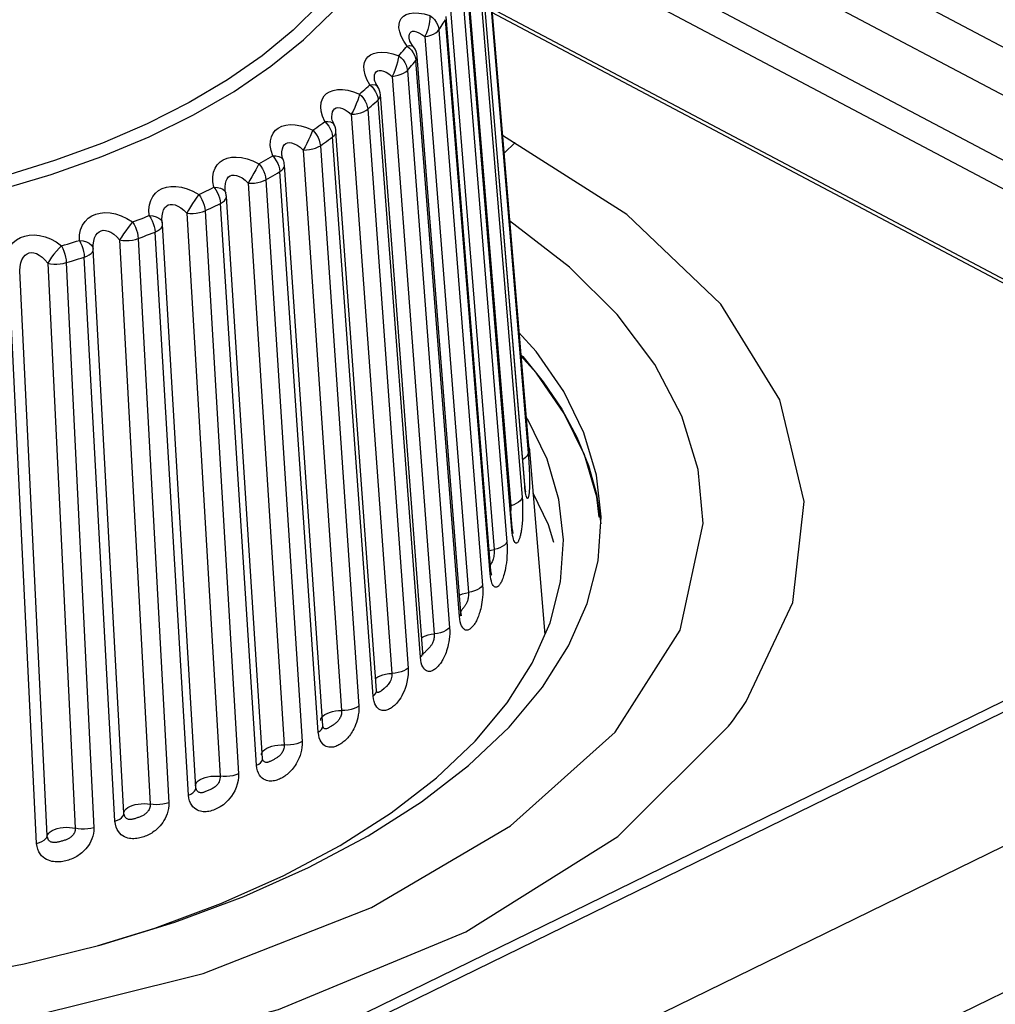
# Model space of a CAD drawing. Header units: millimetres. Extents: x -844 to -217, y -125 to 557.
# Tile 173 of 178: x -305 to -296, y 498 to 507. Entities that reach past the tile are written whole.
import ezdxf

# ---------------------------------------------------------------- set-up
doc = ezdxf.new("R2010")
doc.units = ezdxf.units.MM
doc.header["$LTSCALE"] = 23.1
doc.layers.add('R912005577_AM_0', color=7, linetype='CONTINUOUS')

msp = doc.modelspace()

# ---------------------------------------------------------------- linework, layer by layer
at = {"layer": 'R912005577_AM_0', "color": 7}
for p, q in [((-301.4273, 510.1333), (-286.2019, 502.0732)), ((-300.9543, 509.4107), (-286.9601, 502.0024)), ((-300.8144, 508.697), (-288.8536, 502.3651)), ((-300.3512, 503.2158), (-300.8034, 508.6259)), ((-300.3526, 503.2313), (-300.8032, 508.623)), ((-300.8036, 508.5195), (-300.353, 503.1102)), ((-300.7899, 508.4038), (-289.3409, 502.3429)), ((-300.3871, 502.7903), (-300.8377, 508.1994)), ((-300.3862, 502.7982), (-300.8371, 508.2118)), ((-300.8594, 508.0961), (-300.4125, 502.6694)), ((-300.9704, 508.0165), (-300.5236, 502.5899)), ((-300.5122, 502.3519), (-300.9591, 507.7785)), ((-300.5089, 502.3735), (-300.9557, 507.8002)), ((-301.0019, 507.6766), (-300.5623, 502.2326)), ((-301.1275, 507.6031), (-300.6879, 502.1592)), ((-292.1861, 502.9621), (-300.7123, 507.4758)), ((-300.7265, 501.9211), (-301.1662, 507.3649)), ((-300.7183, 501.9494), (-301.1581, 507.3957)), ((-292.3301, 503.0002), (-300.709, 507.4358)), ((-301.5234, 507.2048), (-301.5198, 507.223)), ((-301.5233, 507.1835), (-301.5234, 507.2048)), ((-301.5199, 507.1698), (-301.5224, 507.1782)), ((-301.3684, 507.1988), (-300.9395, 501.7381)), ((-301.2296, 507.2655), (-300.8007, 501.8047)), ((-301.4694, 507.0154), (-301.4608, 506.9895)), ((-301.4608, 506.9895), (-301.4566, 506.9632)), ((-301.013, 501.5418), (-301.4419, 507.0026)), ((-301.0275, 501.5026), (-301.4566, 506.9632)), ((-301.8631, 506.7824), (-301.8636, 506.7998)), ((-301.6904, 506.8081), (-301.2756, 501.3313)), ((-301.5399, 506.8673), (-301.1251, 501.3904)), ((-301.9082, 506.7249), (-301.8807, 506.7283)), ((-301.8401, 506.7174), (-301.8321, 506.7088)), ((-301.8312, 506.6042), (-301.8271, 506.5777)), ((-301.3892, 501.1483), (-301.8041, 506.6252)), ((-301.4122, 501.1009), (-301.8271, 506.5777)), ((-302.2805, 506.3982), (-302.2805, 506.3983)), ((-302.09, 506.4353), (-301.6924, 500.9431)), ((-301.9295, 506.4864), (-301.5319, 500.994)), ((-301.8761, 500.7204), (-302.2738, 506.2126)), ((-301.8431, 500.7755), (-302.2406, 506.2678)), ((-302.394, 506.1269), (-302.0168, 500.6201)), ((-300.5884, 506.054), (-300.4825, 506.1599)), ((-302.5629, 506.0844), (-302.1856, 500.5778)), ((-302.7643, 505.9979), (-302.7589, 505.988)), ((-302.7589, 505.988), (-302.7589, 505.9879)), ((-302.3695, 500.4274), (-302.7468, 505.9342)), ((-302.4142, 500.3653), (-302.7917, 505.872)), ((-303.3293, 505.6978), (-303.3298, 505.7225)), ((-303.1037, 505.7594), (-302.7495, 500.2394)), ((-302.9285, 505.7929), (-302.5743, 500.2727)), ((-303.3331, 505.6838), (-303.3232, 505.6648)), ((-303.3293, 505.6977), (-303.3293, 505.6978)), ((-303.3286, 505.6909), (-303.3293, 505.6977)), ((-303.3251, 505.6719), (-303.3286, 505.6909)), ((-303.3234, 505.6655), (-303.3251, 505.6719)), ((-303.3232, 505.6648), (-303.3232, 505.6647)), ((-302.9628, 500.1079), (-303.317, 505.628)), ((-303.0207, 500.0395), (-303.3751, 505.5596)), ((-303.7067, 505.4638), (-303.3781, 499.9317)), ((-303.527, 505.4879), (-303.1984, 499.9556)), ((-303.9498, 505.3813), (-303.9471, 505.3715)), ((-303.9492, 505.389), (-303.9497, 505.4025)), ((-303.9492, 505.389), (-303.9492, 505.389)), ((-303.9472, 505.3722), (-303.9492, 505.389)), ((-303.9471, 505.3715), (-303.9471, 505.3714)), ((-303.6165, 499.8205), (-303.945, 505.3527)), ((-303.6889, 499.7466), (-304.0176, 505.2787)), ((-304.3652, 505.2008), (-304.0645, 499.658)), ((-304.1829, 505.2153), (-303.8823, 499.6723)), ((-304.3233, 499.5687), (-304.6239, 505.1116)), ((-305.072, 504.9733), (-304.8011, 499.4213)), ((-304.8892, 504.978), (-304.6184, 499.4259)), ((-304.4114, 499.4898), (-304.7123, 505.0326)), ((-305.0761, 499.3459), (-305.3468, 504.898)), ((-305.1804, 499.2718), (-305.4514, 504.8239)), ((-300.2748, 504.1067), (-300.4466, 504.2965)), ((-300.2699, 503.8913), (-300.4273, 504.0651)), ((-300.4211, 504.0702), (-300.4069, 504.0544)), ((-300.3577, 503.4375), (-300.3714, 503.4573)), ((-300.1682, 503.0481), (-300.3577, 503.4375)), ((-300.3493, 503.2162), (-300.3569, 503.2834)), ((-300.3526, 503.2313), (-300.3527, 503.2341)), ((-300.3503, 503.2048), (-300.3526, 503.2313)), ((-300.3492, 503.1935), (-300.3512, 503.2158)), ((-300.3482, 503.1814), (-300.3503, 503.2048)), ((-300.3458, 503.1841), (-300.3493, 503.2162)), ((-300.3473, 503.1737), (-300.3492, 503.1935)), ((-300.3457, 503.1569), (-300.3473, 503.1737)), ((-300.343, 503.1575), (-300.3458, 503.1841)), ((-300.3442, 503.1433), (-300.3457, 503.1569)), ((-300.343, 503.1328), (-300.3442, 503.1433)), ((-300.3428, 503.1553), (-300.3415, 503.1413)), ((-300.3415, 503.1413), (-300.3403, 503.1284)), ((-300.3403, 503.1284), (-300.1896, 501.3236)), ((-300.3871, 502.7903), (-300.3865, 502.8025)), ((-300.1534, 502.4018), (-300.3057, 502.7145)), ((-299.6554, 502.4778), (-299.6775, 502.6759)), ((-299.6666, 502.0489), (-299.6365, 502.4799)), ((-324.1922, 485.3259), (-289.3409, 502.3429)), ((-300.5093, 502.3236), (-300.5122, 502.3519)), ((-300.5072, 502.3559), (-300.5089, 502.3735)), ((-300.102, 502.2278), (-300.1534, 502.4018)), ((-323.9501, 486.8683), (-292.382, 502.2822)), ((-323.8812, 486.7936), (-292.238, 502.2442)), ((-300.7234, 501.8932), (-300.7265, 501.9211)), ((-301.0125, 501.5357), (-301.013, 501.5418)), ((-300.3129, 501.0432), (-300.1382, 501.4405)), ((-323.5015, 484.2275), (-288.6502, 501.2445)), ((-301.388, 501.1367), (-301.3892, 501.1483)), ((-301.3548, 501.1643), (-301.3625, 501.1564)), ((-301.7669, 500.7955), (-301.7952, 500.773)), ((-301.8402, 500.7592), (-301.8441, 500.7623)), ((-301.8436, 500.7652), (-301.8431, 500.7755)), ((-301.8422, 500.767), (-301.8431, 500.7755)), ((-302.3694, 500.4237), (-302.3695, 500.4274)), ((-302.2744, 500.4317), (-302.2861, 500.4241)), ((-302.9729, 500.1428), (-302.9721, 500.1542)), ((-302.9639, 500.0954), (-302.9628, 500.1079)), ((-303.6196, 499.8384), (-303.6195, 499.8439)), ((-303.6182, 499.8492), (-303.6158, 499.8585)), ((-303.6166, 499.8145), (-303.6165, 499.8205)), ((-303.1463, 498.7501), (-302.509, 499.0343))]:
    msp.add_line(p, q, dxfattribs=at)
for points in [[(-305.5586, 505.6889), (-305.0373, 505.8439), (-304.5416, 506.0199), (-304.0749, 506.2156), (-303.6403, 506.4297), (-303.2409, 506.6607), (-302.8793, 506.907), (-302.5581, 507.1669), (-302.2794, 507.4388), (-302.0451, 507.7207), (-301.8569, 508.0106), (-301.716, 508.3067), (-301.6233, 508.6068), (-301.5796, 508.9091), (-301.5851, 509.2114)], [(-301.7291, 509.2445), (-301.719, 509.037), (-301.737, 508.8148), (-301.7843, 508.5792), (-301.8685, 508.3297), (-301.9983, 508.0636), (-302.1738, 507.7916), (-302.3954, 507.5228), (-302.6604, 507.2605), (-302.9642, 507.0107), (-303.3059, 506.7736), (-303.6832, 506.5505), (-304.0937, 506.343), (-304.5348, 506.1525), (-305.0035, 505.9801), (-305.4967, 505.8271)], [(-301.5418, 507.1061), (-301.5751, 507.1555), (-301.5995, 507.2019), (-301.6151, 507.2458), (-301.6223, 507.2859), (-301.6217, 507.3213), (-301.6138, 507.3521), (-301.5996, 507.3779), (-301.5788, 507.3989), (-301.5513, 507.4154), (-301.5172, 507.4265), (-301.4759, 507.4317), (-301.4285, 507.4302), (-301.3758, 507.4212), (-301.3174, 507.4049)], [(-301.3174, 507.4049), (-301.3178, 507.3763), (-301.3209, 507.3426), (-301.3283, 507.3065), (-301.339, 507.2693), (-301.352, 507.2324), (-301.3684, 507.1988)], [(-301.3174, 507.4049), (-301.2938, 507.3866), (-301.2732, 507.3655), (-301.256, 507.3421), (-301.2428, 507.3172), (-301.2339, 507.2914), (-301.2296, 507.2655)], [(-301.2296, 507.2655), (-301.2187, 507.282), (-301.2079, 507.2985), (-301.1973, 507.3151), (-301.1868, 507.3317), (-301.1764, 507.3483), (-301.1662, 507.3649)], [(-301.5224, 507.1782), (-301.5227, 507.1798), (-301.5233, 507.1834)], [(-301.5198, 507.223), (-301.5128, 507.2368), (-301.5025, 507.2461), (-301.4887, 507.2513), (-301.4713, 507.2518), (-301.4502, 507.2469), (-301.4258, 507.2367), (-301.3984, 507.2207), (-301.3684, 507.1988)], [(-301.3684, 507.1988), (-301.3376, 507.2047), (-301.3087, 507.2131), (-301.2828, 507.2237), (-301.2605, 507.2363), (-301.2425, 507.2503), (-301.2296, 507.2655)], [(-301.6242, 507.0112), (-301.6101, 507.027), (-301.5962, 507.0427), (-301.5824, 507.0585), (-301.5687, 507.0743), (-301.5552, 507.0902), (-301.5418, 507.1061)], [(-301.5418, 507.1061), (-301.5171, 507.1108), (-301.4964, 507.1089), (-301.482, 507.1018), (-301.4787, 507.0983)], [(-301.5418, 507.1061), (-301.519, 507.0867), (-301.4989, 507.0649)], [(-301.5041, 507.136), (-301.514, 507.155), (-301.5199, 507.1698)], [(-301.4786, 507.0981), (-301.4895, 507.113), (-301.5041, 507.136)], [(-301.9082, 506.7249), (-301.9361, 506.776), (-301.9551, 506.8237), (-301.965, 506.8683), (-301.9666, 506.9087), (-301.9606, 506.944), (-301.9475, 506.9743), (-301.9286, 506.9993), (-301.9032, 507.0191), (-301.8715, 507.0342), (-301.8335, 507.0435), (-301.7888, 507.0464), (-301.7385, 507.0424), (-301.6838, 507.0305), (-301.6242, 507.0112)], [(-301.6242, 507.0112), (-301.6285, 506.9827), (-301.6352, 506.9491), (-301.6456, 506.9135), (-301.6587, 506.8769), (-301.6733, 506.8408), (-301.6904, 506.8081)], [(-301.6242, 507.0112), (-301.6016, 506.9917), (-301.5818, 506.9695), (-301.5653, 506.9453), (-301.5526, 506.9196), (-301.5441, 506.8934), (-301.5399, 506.8673)], [(-301.4989, 507.0649), (-301.4822, 507.0408), (-301.4694, 507.0154)], [(-301.4566, 506.9632), (-301.4466, 506.9787), (-301.442, 506.9945), (-301.4419, 507.0026)], [(-301.5399, 506.8673), (-301.5257, 506.8832), (-301.5116, 506.8991), (-301.4976, 506.9151), (-301.4838, 506.9311), (-301.4701, 506.9471), (-301.4566, 506.9632)], [(-301.8636, 506.7998), (-301.8611, 506.8224), (-301.8549, 506.8404), (-301.8456, 506.8537), (-301.8331, 506.8626), (-301.8171, 506.867), (-301.7979, 506.8665), (-301.7751, 506.8605), (-301.7493, 506.849), (-301.7209, 506.8316), (-301.6904, 506.8081)], [(-301.6904, 506.8081), (-301.6589, 506.8123), (-301.6288, 506.8192), (-301.601, 506.8285), (-301.5764, 506.8398), (-301.5559, 506.8529), (-301.5399, 506.8673)], [(-302.0094, 506.6346), (-301.9922, 506.6496), (-301.9752, 506.6646), (-301.9582, 506.6796), (-301.9414, 506.6946), (-301.9247, 506.7097), (-301.9082, 506.7249)], [(-301.9082, 506.7249), (-301.8865, 506.7043), (-301.8675, 506.6815)], [(-301.8807, 506.7283), (-301.8572, 506.7252), (-301.8401, 506.7174)], [(-301.8613, 506.7719), (-301.8619, 506.7744), (-301.8631, 506.7824)], [(-301.832, 506.7087), (-301.8381, 506.7187), (-301.8501, 506.7412), (-301.8578, 506.76), (-301.8613, 506.7719)], [(-302.3498, 506.3639), (-302.3721, 506.4166), (-302.3854, 506.4653), (-302.3895, 506.5104), (-302.3855, 506.551), (-302.374, 506.5858), (-302.3559, 506.6153), (-302.3323, 506.6392), (-302.3028, 506.6575), (-302.267, 506.6708), (-302.2254, 506.678), (-302.1778, 506.6785), (-302.1255, 506.6717), (-302.0695, 506.657), (-302.0094, 506.6346)], [(-302.0094, 506.6346), (-302.0175, 506.6063), (-302.0276, 506.5732), (-302.041, 506.5382), (-302.0563, 506.5024), (-302.0723, 506.4671), (-302.09, 506.4353)], [(-302.0094, 506.6346), (-301.988, 506.6139), (-301.9692, 506.5907), (-301.9536, 506.5656), (-301.9416, 506.5393), (-301.9335, 506.5127), (-301.9295, 506.4864)], [(-301.8675, 506.6815), (-301.8516, 506.6566), (-301.8394, 506.6305), (-301.8312, 506.6042)], [(-301.8271, 506.5777), (-301.814, 506.5926), (-301.8062, 506.6081), (-301.8041, 506.6252)], [(-302.2805, 506.3983), (-302.2811, 506.4091), (-302.2797, 506.4366), (-302.2745, 506.459), (-302.2658, 506.4765), (-302.2542, 506.4893), (-302.2396, 506.4974), (-302.2216, 506.5009), (-302.2006, 506.4993), (-302.1765, 506.4921), (-302.1497, 506.4792), (-302.1207, 506.4604), (-302.09, 506.4353)], [(-301.9295, 506.4864), (-301.9121, 506.5015), (-301.8949, 506.5167), (-301.8777, 506.5319), (-301.8607, 506.5471), (-301.8439, 506.5624), (-301.8271, 506.5777)], [(-302.2603, 506.3375), (-302.2633, 506.3436), (-302.2718, 506.3632), (-302.2771, 506.3794), (-302.2799, 506.3923), (-302.2805, 506.3984)], [(-302.09, 506.4353), (-302.0582, 506.4379), (-302.0271, 506.4431), (-301.9978, 506.4509), (-301.9713, 506.4609), (-301.9482, 506.4728), (-301.9295, 506.4864)], [(-302.8619, 506.0271), (-302.8781, 506.0808), (-302.8857, 506.13), (-302.884, 506.1752), (-302.8745, 506.2154), (-302.8579, 506.2496), (-302.8351, 506.2781), (-302.8072, 506.3007), (-302.7737, 506.3176), (-302.7346, 506.329), (-302.69, 506.334), (-302.64, 506.332), (-302.5858, 506.3225), (-302.5289, 506.3048), (-302.4687, 506.2792)], [(-302.4687, 506.2792), (-302.4486, 506.2932), (-302.4286, 506.3073), (-302.4087, 506.3214), (-302.389, 506.3355), (-302.3693, 506.3497), (-302.3498, 506.3639)], [(-302.3498, 506.3639), (-302.3199, 506.3659), (-302.2938, 506.3616), (-302.2741, 506.3528), (-302.2613, 506.3394), (-302.2602, 506.3374)], [(-302.3498, 506.3639), (-302.3296, 506.3423), (-302.3117, 506.3184), (-302.2967, 506.2927), (-302.2853, 506.266), (-302.2776, 506.2393), (-302.2738, 506.2126)], [(-302.4687, 506.2792), (-302.4805, 506.2514), (-302.4941, 506.2189), (-302.5102, 506.1846), (-302.5275, 506.1497), (-302.5448, 506.1152), (-302.5629, 506.0844)], [(-302.4687, 506.2792), (-302.4487, 506.2574), (-302.4312, 506.2332), (-302.4166, 506.2073), (-302.4054, 506.1805), (-302.3978, 506.1534), (-302.394, 506.1269)], [(-302.394, 506.1269), (-302.3737, 506.1411), (-302.3535, 506.1553), (-302.3334, 506.1696), (-302.3134, 506.1839), (-302.2935, 506.1982), (-302.2738, 506.2126)], [(-302.2738, 506.2126), (-302.2577, 506.2268), (-302.2467, 506.2419), (-302.2412, 506.2574), (-302.2406, 506.2678)], [(-298.2136, 500.6666), (-297.7555, 501.6389), (-297.6412, 502.6314), (-297.8824, 503.6316), (-298.4622, 504.5694), (-299.3842, 505.4509), (-300.6057, 506.2258)], [(-302.771, 506.0354), (-302.7711, 506.0683), (-302.767, 506.0956), (-302.7592, 506.1177), (-302.7482, 506.1348), (-302.7345, 506.147), (-302.7179, 506.1544), (-302.6983, 506.157), (-302.6759, 506.1544), (-302.6506, 506.1459), (-302.6229, 506.1316), (-302.5935, 506.1112), (-302.5629, 506.0844)], [(-302.5629, 506.0844), (-302.531, 506.0853), (-302.4993, 506.0889), (-302.4689, 506.0951), (-302.4406, 506.1037), (-302.4154, 506.1144), (-302.394, 506.1269)], [(-303.4387, 505.7182), (-303.4489, 505.7726), (-303.4505, 505.8222), (-303.4431, 505.8672), (-303.4281, 505.9068), (-303.4066, 505.9401), (-303.3792, 505.9673), (-303.3472, 505.9885), (-303.3102, 506.0035), (-303.268, 506.0128), (-303.2209, 506.0154), (-303.169, 506.0108), (-303.1137, 505.9984), (-303.0566, 505.9777), (-302.9971, 505.9489)], [(-302.9971, 505.9489), (-302.9743, 505.9618), (-302.9516, 505.9748), (-302.929, 505.9878), (-302.9065, 506.0009), (-302.8841, 506.014), (-302.8619, 506.0271)], [(-302.8619, 506.0271), (-302.8298, 506.0275), (-302.8015, 506.0218), (-302.7794, 506.012), (-302.7643, 505.9979)], [(-302.8619, 506.0271), (-302.8432, 506.0044), (-302.8267, 505.9797), (-302.8129, 505.9532), (-302.8024, 505.9259), (-302.7952, 505.8988), (-302.7917, 505.872)], [(-302.7591, 505.9885), (-302.7643, 506.0028), (-302.7694, 506.0229), (-302.771, 506.0354)], [(-302.9971, 505.9489), (-303.0126, 505.9218), (-303.0293, 505.89), (-303.048, 505.8567), (-303.0672, 505.8227), (-303.0855, 505.7892), (-303.1037, 505.7594)], [(-302.9971, 505.9489), (-302.9788, 505.9261), (-302.9627, 505.901), (-302.9493, 505.8744), (-302.939, 505.847), (-302.932, 505.8195), (-302.9285, 505.7929)], [(-302.7917, 505.872), (-302.7727, 505.8853), (-302.7587, 505.8998), (-302.7499, 505.9149), (-302.7467, 505.9303), (-302.7468, 505.9342)], [(-303.3298, 505.7225), (-303.3269, 505.7545), (-303.3201, 505.7815), (-303.3098, 505.8031), (-303.2966, 505.8196), (-303.2808, 505.8311), (-303.2625, 505.8375), (-303.2414, 505.8391), (-303.2177, 505.8353), (-303.1915, 505.8255), (-303.1634, 505.8097), (-303.1339, 505.7878), (-303.1037, 505.7594)], [(-302.9285, 505.7929), (-302.9054, 505.8059), (-302.8824, 505.819), (-302.8596, 505.8322), (-302.8368, 505.8454), (-302.8142, 505.8587), (-302.7917, 505.872)], [(-304.074, 505.4406), (-304.078, 505.4954), (-304.0737, 505.545), (-304.0606, 505.5895), (-304.0404, 505.6283), (-304.0141, 505.6604), (-303.9824, 505.6861), (-303.9468, 505.7055), (-303.9066, 505.7185), (-303.8617, 505.7256), (-303.8127, 505.7257), (-303.7594, 505.7182), (-303.7036, 505.703), (-303.647, 505.6793), (-303.5889, 505.6473)], [(-303.1037, 505.7594), (-303.0722, 505.7586), (-303.0403, 505.7605), (-303.009, 505.7651), (-302.9793, 505.7722), (-302.9522, 505.7815), (-302.9285, 505.7929)], [(-303.5889, 505.6473), (-303.6077, 505.6211), (-303.6275, 505.5903), (-303.6485, 505.5579), (-303.6694, 505.5251), (-303.6886, 505.4926), (-303.7067, 505.4638)], [(-303.5889, 505.6473), (-303.5636, 505.659), (-303.5384, 505.6708), (-303.5133, 505.6826), (-303.4884, 505.6944), (-303.4635, 505.7063), (-303.4387, 505.7182)], [(-303.5889, 505.6473), (-303.5724, 505.6236), (-303.5579, 505.5977), (-303.5458, 505.5704), (-303.5365, 505.5424), (-303.5302, 505.5147), (-303.527, 505.4879)], [(-303.4387, 505.7182), (-303.4048, 505.7169), (-303.3746, 505.7097), (-303.3504, 505.6987), (-303.3331, 505.6838)], [(-303.4387, 505.7182), (-303.4219, 505.6946), (-303.4069, 505.669), (-303.3944, 505.6418), (-303.3849, 505.614), (-303.3783, 505.5866), (-303.3751, 505.5596)], [(-303.3751, 505.5596), (-303.3536, 505.5718), (-303.3366, 505.5855), (-303.3246, 505.6002), (-303.3181, 505.6154), (-303.317, 505.628)], [(-303.9497, 505.4025), (-303.9482, 505.439), (-303.9425, 505.4708), (-303.933, 505.4974), (-303.9203, 505.5184), (-303.9049, 505.5342), (-303.8873, 505.5448), (-303.8675, 505.5503), (-303.8451, 505.5507), (-303.8205, 505.5456), (-303.7937, 505.5345), (-303.7653, 505.5172), (-303.7361, 505.4937), (-303.7067, 505.4638)], [(-303.527, 505.4879), (-303.5014, 505.4997), (-303.4759, 505.5115), (-303.4506, 505.5235), (-303.4253, 505.5354), (-303.4001, 505.5475), (-303.3751, 505.5596)], [(-304.7608, 505.1972), (-304.7586, 505.2522), (-304.7485, 505.3014), (-304.7299, 505.3452), (-304.7045, 505.3828), (-304.6737, 505.4135), (-304.6382, 505.4375), (-304.5993, 505.4549), (-304.5564, 505.4658), (-304.5094, 505.4704), (-304.4588, 505.4679), (-304.4049, 505.4577), (-304.3491, 505.4395), (-304.2936, 505.4128), (-304.2374, 505.3778)], [(-304.2374, 505.3778), (-304.21, 505.3881), (-304.1826, 505.3985), (-304.1553, 505.4089), (-304.1281, 505.4194), (-304.101, 505.43), (-304.074, 505.4406)], [(-304.074, 505.4406), (-304.0592, 505.4161), (-304.0459, 505.3897), (-304.0348, 505.3619), (-304.0264, 505.3337), (-304.0205, 505.3059), (-304.0176, 505.2787)], [(-304.074, 505.4406), (-304.0387, 505.4374), (-304.0068, 505.4286), (-303.9808, 505.4163), (-303.9615, 505.4005), (-303.9498, 505.3813)], [(-303.7067, 505.4638), (-303.6759, 505.4613), (-303.6441, 505.4615), (-303.6123, 505.4644), (-303.5815, 505.4699), (-303.5528, 505.4778), (-303.527, 505.4879)], [(-304.2374, 505.3778), (-304.2595, 505.3526), (-304.2821, 505.3229), (-304.3053, 505.2917), (-304.3275, 505.26), (-304.3473, 505.2286), (-304.3652, 505.2008)], [(-304.2374, 505.3778), (-304.223, 505.3532), (-304.2103, 505.3266), (-304.1996, 505.2987), (-304.1914, 505.2703), (-304.1858, 505.2422), (-304.1829, 505.2153)], [(-304.0176, 505.2787), (-303.9938, 505.2899), (-303.974, 505.3026), (-303.9591, 505.3166), (-303.9493, 505.3315), (-303.9451, 505.3466), (-303.945, 505.3527)], [(-298.636, 502.4162), (-298.685, 502.9459), (-298.843, 503.4682), (-299.1083, 503.9775), (-299.4779, 504.4682), (-299.9478, 504.9348), (-300.5367, 505.3886)], [(-305.4917, 504.9908), (-305.4832, 505.0456), (-305.4673, 505.0942), (-305.4434, 505.137), (-305.4133, 505.1732), (-305.3784, 505.2021), (-305.3393, 505.2242), (-305.2975, 505.2395), (-305.2525, 505.2481), (-305.2038, 505.2502), (-305.1523, 505.245), (-305.0982, 505.2319), (-305.0432, 505.2108), (-304.9893, 505.1812), (-304.9357, 505.1433)], [(-304.6239, 505.1116), (-304.624, 505.1526), (-304.6195, 505.1889), (-304.6109, 505.2203), (-304.5989, 505.2464), (-304.584, 505.2667), (-304.5666, 505.2817), (-304.5474, 505.2913), (-304.5262, 505.2957), (-304.5028, 505.2949), (-304.4775, 505.2885), (-304.4504, 505.276), (-304.4221, 505.2572), (-304.3935, 505.2322), (-304.3652, 505.2008)], [(-304.1829, 505.2153), (-304.1552, 505.2257), (-304.1275, 505.2362), (-304.0999, 505.2467), (-304.0724, 505.2574), (-304.045, 505.268), (-304.0176, 505.2787)], [(-304.9357, 505.1433), (-304.9608, 505.1193), (-304.9859, 505.0908), (-305.011, 505.0609), (-305.0343, 505.0304), (-305.0546, 505.0001), (-305.072, 504.9733)], [(-304.9357, 505.1433), (-304.9064, 505.1521), (-304.8772, 505.161), (-304.848, 505.17), (-304.8189, 505.179), (-304.7898, 505.1881), (-304.7608, 505.1972)], [(-304.9357, 505.1433), (-304.9235, 505.1179), (-304.9126, 505.0907), (-304.9036, 505.0622), (-304.8965, 505.0334), (-304.8917, 505.0051), (-304.8892, 504.978)], [(-304.7608, 505.1972), (-304.7482, 505.172), (-304.7367, 505.145), (-304.7272, 505.1166), (-304.7199, 505.0879), (-304.7148, 505.0599), (-304.7123, 505.0326)], [(-304.7608, 505.1972), (-304.7245, 505.1922), (-304.6913, 505.1817), (-304.6637, 505.1681), (-304.6427, 505.1512), (-304.6291, 505.1314), (-304.6239, 505.1115)], [(-304.3652, 505.2008), (-304.3354, 505.1967), (-304.304, 505.1952), (-304.2721, 505.1964), (-304.2406, 505.2003), (-304.2106, 505.2066), (-304.1829, 505.2153)], [(-305.3468, 504.898), (-305.3437, 504.9389), (-305.3363, 504.975), (-305.325, 505.0059), (-305.3105, 505.0313), (-305.2935, 505.0508), (-305.2745, 505.0648), (-305.2538, 505.0734), (-305.2316, 505.0766), (-305.2074, 505.0746), (-305.1816, 505.0669), (-305.1545, 505.0529), (-305.1267, 505.0327), (-305.0989, 505.0062), (-305.072, 504.9733)], [(-304.7123, 505.0326), (-304.6863, 505.0425), (-304.6641, 505.0542), (-304.6462, 505.0673), (-304.6333, 505.0816), (-304.6258, 505.0965), (-304.6239, 505.1115)], [(-305.072, 504.9733), (-305.0436, 504.9676), (-305.013, 504.9645), (-304.9812, 504.964), (-304.9494, 504.9661), (-304.9183, 504.9709), (-304.8892, 504.978)], [(-304.8892, 504.978), (-304.8595, 504.987), (-304.8299, 504.996), (-304.8004, 505.0051), (-304.7709, 505.0142), (-304.7416, 505.0234), (-304.7123, 505.0326)], [(-299.6365, 502.4799), (-299.6824, 502.8913), (-299.8052, 503.3064), (-300.003, 503.7127), (-300.2748, 504.1067)], [(-300.4069, 504.0544), (-300.2046, 503.807), (-300.0227, 503.5385), (-299.8748, 503.2641), (-299.7614, 502.985), (-299.683, 502.7022), (-299.6395, 502.4125)], [(-299.6775, 502.6759), (-299.8004, 503.091), (-299.9981, 503.4973), (-300.2699, 503.8913)], [(-300.353, 503.1102), (-300.3564, 503.0939), (-300.3653, 503.0779), (-300.3794, 503.0626), (-300.3984, 503.0484), (-300.4066, 503.044)], [(-300.353, 503.1102), (-300.3508, 503.0827), (-300.3489, 503.0554), (-300.3471, 503.028), (-300.3455, 503.0015), (-300.3441, 502.9766), (-300.343, 502.9531), (-300.3421, 502.931), (-300.3413, 502.9103), (-300.3407, 502.891)], [(-300.3398, 503.1227), (-300.3394, 503.1175), (-300.3391, 503.1131), (-300.3389, 503.1093), (-300.3388, 503.1064), (-300.3388, 503.1043), (-300.3389, 503.1032), (-300.3391, 503.1033), (-300.3395, 503.1049), (-300.3401, 503.1082), (-300.3409, 503.1135), (-300.3419, 503.1211), (-300.3431, 503.1313), (-300.3445, 503.1446), (-300.3462, 503.1613), (-300.3482, 503.1814)], [(-300.3417, 503.1223), (-300.3417, 503.1225), (-300.3419, 503.1237), (-300.3422, 503.1259), (-300.3426, 503.1289), (-300.343, 503.1328)], [(-300.0066, 502.256), (-300.0505, 502.6503), (-300.1682, 503.0481)], [(-300.3398, 502.8281), (-300.3398, 502.8153), (-300.3399, 502.8032), (-300.3401, 502.7918), (-300.3403, 502.7808), (-300.3407, 502.7703), (-300.3411, 502.7602), (-300.3415, 502.7506), (-300.3421, 502.7414), (-300.3427, 502.7327), (-300.3434, 502.7245), (-300.3441, 502.7166), (-300.3449, 502.7092), (-300.3458, 502.7022)], [(-300.3407, 502.891), (-300.3403, 502.8732), (-300.34, 502.8568), (-300.3398, 502.8418), (-300.3398, 502.8281)], [(-300.3757, 502.7012), (-300.3787, 502.718), (-300.3817, 502.7384), (-300.3845, 502.7625), (-300.3871, 502.7903)], [(-300.3767, 502.7272), (-300.3771, 502.7289), (-300.3783, 502.7352), (-300.3801, 502.7457), (-300.3821, 502.7598), (-300.3842, 502.7774), (-300.3862, 502.7982)], [(-300.4125, 502.6694), (-300.4192, 502.6533), (-300.4312, 502.6378), (-300.4483, 502.6233), (-300.4699, 502.6102), (-300.4952, 502.5989), (-300.5236, 502.5899)], [(-300.4125, 502.6694), (-300.4105, 502.6404), (-300.409, 502.6118), (-300.4081, 502.5833), (-300.4076, 502.5557), (-300.4076, 502.5299), (-300.4079, 502.5057), (-300.4086, 502.4829), (-300.4095, 502.4618), (-300.4105, 502.4422), (-300.4118, 502.4242), (-300.4131, 502.4079), (-300.4146, 502.3929), (-300.4161, 502.3791), (-300.4177, 502.3663), (-300.4194, 502.3541), (-300.4212, 502.3425), (-300.4231, 502.3314), (-300.4251, 502.3208), (-300.4272, 502.3107), (-300.4293, 502.3011), (-300.4315, 502.2921), (-300.4338, 502.2835), (-300.4362, 502.2754), (-300.4387, 502.2677), (-300.4412, 502.2604), (-300.4439, 502.2535), (-300.4468, 502.2469), (-300.4498, 502.2408), (-300.453, 502.2354), (-300.4562, 502.2308), (-300.4596, 502.227), (-300.463, 502.2242), (-300.4667, 502.2223), (-300.4705, 502.2217), (-300.4747, 502.2225), (-300.479, 502.2252), (-300.4834, 502.2299), (-300.488, 502.2372), (-300.4926, 502.2472), (-300.4972, 502.2606), (-300.5016, 502.2779)], [(-300.3458, 502.7022), (-300.3468, 502.6954), (-300.3478, 502.689), (-300.349, 502.6829), (-300.3503, 502.6774), (-300.3517, 502.6726), (-300.3531, 502.6686), (-300.3547, 502.6654), (-300.3563, 502.6631), (-300.3582, 502.6617), (-300.3602, 502.6615), (-300.3624, 502.6628), (-300.3648, 502.6658), (-300.3673, 502.6708), (-300.37, 502.6782), (-300.3728, 502.6881), (-300.3757, 502.7012)], [(-300.5236, 502.5899), (-300.5229, 502.5784), (-300.5225, 502.5668), (-300.5226, 502.5553), (-300.5229, 502.5442), (-300.5229, 502.5439)], [(-309.4363, 497.206), (-307.416, 497.2613), (-305.4124, 497.5277), (-303.545, 497.9948), (-301.8926, 498.6429), (-300.5252, 499.4446), (-299.5005, 500.366), (-298.8618, 501.3681), (-298.636, 502.4162)], [(-300.5122, 502.3519), (-300.5088, 502.368), (-300.5089, 502.3735)], [(-300.5007, 502.3176), (-300.5005, 502.3173), (-300.5015, 502.321), (-300.5032, 502.3289), (-300.5052, 502.3406), (-300.5072, 502.3559)], [(-300.5016, 502.2779), (-300.5058, 502.2989), (-300.5093, 502.3236)], [(-300.1382, 501.4405), (-300.0354, 501.843), (-300.0066, 502.256)], [(-300.7341, 502.1458), (-300.7167, 502.152), (-300.6879, 502.1592)], [(-300.5623, 502.2326), (-300.5603, 502.1999), (-300.5595, 502.1659), (-300.56, 502.1298), (-300.5616, 502.094), (-300.5642, 502.0607), (-300.5675, 502.0298), (-300.5713, 502.0021), (-300.5755, 501.9772), (-300.58, 501.9547), (-300.5847, 501.9346), (-300.5894, 501.9166), (-300.5941, 501.9007), (-300.5988, 501.8866), (-300.6033, 501.8741), (-300.6077, 501.8631), (-300.6121, 501.8531), (-300.6165, 501.8438), (-300.6211, 501.8351), (-300.6259, 501.8267), (-300.6308, 501.8189), (-300.6359, 501.8118), (-300.6411, 501.8056), (-300.6462, 501.8003), (-300.6513, 501.796), (-300.6563, 501.7927), (-300.6615, 501.7904), (-300.6669, 501.789), (-300.6725, 501.7889), (-300.6783, 501.7902), (-300.6844, 501.7933), (-300.6906, 501.7986), (-300.6967, 501.8062), (-300.7029, 501.8167), (-300.7088, 501.8303), (-300.7144, 501.8477), (-300.7194, 501.8687), (-300.7234, 501.8932)], [(-300.6879, 502.1592), (-300.6872, 502.1462), (-300.6873, 502.1325), (-300.6881, 502.1179), (-300.6896, 502.1035), (-300.6917, 502.0899), (-300.6943, 502.0774), (-300.6973, 502.0659), (-300.7007, 502.0555)], [(-300.5623, 502.2326), (-300.5722, 502.217), (-300.5872, 502.2021), (-300.607, 502.1885), (-300.6309, 502.1766), (-300.6582, 502.1667), (-300.6879, 502.1592)], [(-302.509, 499.0343), (-301.9247, 499.3465), (-301.402, 499.6809), (-300.9391, 500.0389), (-300.5413, 500.4159), (-300.2131, 500.8089), (-299.9562, 501.2144), (-299.7738, 501.6289), (-299.6666, 502.0489)], [(-300.7007, 502.0555), (-300.7043, 502.0459), (-300.7082, 502.0372), (-300.7121, 502.0291), (-300.7161, 502.0217), (-300.72, 502.0149), (-300.7231, 502.0095)], [(-300.7265, 501.9211), (-300.7197, 501.937), (-300.7185, 501.9517)], [(-300.7132, 501.912), (-300.7116, 501.9086), (-300.7117, 501.9089), (-300.713, 501.9136), (-300.7147, 501.922), (-300.7166, 501.9341), (-300.7183, 501.9494)], [(-300.8007, 501.8047), (-300.7992, 501.7756), (-300.7989, 501.747), (-300.7998, 501.7185), (-300.8017, 501.691), (-300.8043, 501.6653), (-300.8075, 501.6413), (-300.8112, 501.6188), (-300.8152, 501.5978), (-300.8195, 501.5785), (-300.824, 501.5608), (-300.8285, 501.5448), (-300.833, 501.5301), (-300.8375, 501.5166), (-300.8421, 501.504), (-300.8468, 501.4921), (-300.8516, 501.4809), (-300.8565, 501.4701), (-300.8615, 501.4598), (-300.8667, 501.4501), (-300.872, 501.4408), (-300.8773, 501.4321), (-300.8827, 501.4239), (-300.8881, 501.4162), (-300.8937, 501.4089), (-300.8994, 501.402), (-300.9054, 501.3954), (-300.9116, 501.3893), (-300.9181, 501.3836), (-300.9246, 501.3787), (-300.9313, 501.3745), (-300.938, 501.3712), (-300.9449, 501.3689), (-300.9521, 501.3675), (-300.9595, 501.3674), (-300.9672, 501.3688), (-300.9751, 501.372), (-300.9832, 501.3773), (-300.9911, 501.3851), (-300.999, 501.3958), (-301.0065, 501.4097), (-301.0135, 501.4275), (-301.0195, 501.4489), (-301.0242, 501.474), (-301.0275, 501.5026)], [(-300.8007, 501.8047), (-300.8137, 501.7896), (-300.8316, 501.7756), (-300.8539, 501.7631), (-300.8799, 501.7524), (-300.9087, 501.744), (-300.9395, 501.7381)], [(-301.0264, 501.7123), (-301.0225, 501.7144), (-300.9972, 501.7245), (-300.9692, 501.7325), (-300.9395, 501.7381)], [(-300.9395, 501.7381), (-300.939, 501.7266), (-300.9391, 501.715), (-300.9399, 501.7036), (-300.9412, 501.6925), (-300.9429, 501.6822), (-300.945, 501.6725), (-300.9473, 501.6634), (-300.9499, 501.6549), (-300.9527, 501.6469), (-300.9557, 501.6396), (-300.9587, 501.6329), (-300.9618, 501.6267), (-300.965, 501.6209), (-300.9682, 501.6155), (-300.9716, 501.6102), (-300.9751, 501.6051), (-300.9787, 501.6), (-300.9824, 501.5951), (-300.9862, 501.5902)], [(-300.9862, 501.5902), (-300.9936, 501.5808), (-300.9971, 501.5762), (-301.0005, 501.5718), (-301.0038, 501.5675), (-301.0068, 501.5633), (-301.0139, 501.5533)], [(-301.0275, 501.5026), (-301.0176, 501.5181), (-301.0131, 501.5339), (-301.013, 501.5418)], [(-301.0076, 501.5085), (-301.0075, 501.5084), (-301.0088, 501.5131), (-301.0107, 501.5223), (-301.0125, 501.5357)], [(-301.1251, 501.3904), (-301.1239, 501.3612), (-301.1242, 501.3326), (-301.126, 501.3042), (-301.129, 501.2768), (-301.1329, 501.2513), (-301.1375, 501.2275), (-301.1426, 501.2052), (-301.1482, 501.1845), (-301.154, 501.1655), (-301.16, 501.148), (-301.166, 501.1322), (-301.172, 501.1178), (-301.1779, 501.1046), (-301.1839, 501.0923), (-301.19, 501.0807), (-301.1963, 501.0697), (-301.2026, 501.0592), (-301.2091, 501.0492), (-301.2158, 501.0397), (-301.2225, 501.0308), (-301.2293, 501.0224), (-301.2361, 501.0145), (-301.243, 501.0071), (-301.2501, 501.0001), (-301.2573, 500.9935), (-301.2648, 500.9872), (-301.2726, 500.9814), (-301.2807, 500.9762), (-301.2889, 500.9716), (-301.2972, 500.9678), (-301.3055, 500.9648), (-301.314, 500.9629), (-301.3228, 500.9619), (-301.3319, 500.9622), (-301.3413, 500.964), (-301.3509, 500.9676), (-301.3606, 500.9733), (-301.3702, 500.9816), (-301.3795, 500.9926), (-301.3884, 501.0069), (-301.3965, 501.0251), (-301.4035, 501.0469), (-301.4086, 501.0721), (-301.4122, 501.1009)], [(-301.1251, 501.3904), (-301.141, 501.376), (-301.1616, 501.3629), (-301.1862, 501.3516), (-301.214, 501.3424), (-301.2441, 501.3355), (-301.2756, 501.3313)], [(-301.4002, 501.2929), (-301.3862, 501.3013), (-301.3621, 501.312), (-301.3351, 501.3207), (-301.306, 501.3272), (-301.2756, 501.3313)], [(-301.2756, 501.3313), (-301.2752, 501.3197), (-301.2756, 501.3081), (-301.2767, 501.2967), (-301.2784, 501.2858), (-301.2806, 501.2756), (-301.2833, 501.266), (-301.2862, 501.257), (-301.2894, 501.2486), (-301.2929, 501.2409), (-301.2965, 501.2337), (-301.3001, 501.2272), (-301.3039, 501.2212), (-301.3077, 501.2156), (-301.3116, 501.2103), (-301.3156, 501.2052), (-301.3198, 501.2003), (-301.3241, 501.1954), (-301.3285, 501.1907), (-301.3331, 501.186), (-301.3376, 501.1815)], [(-301.3376, 501.1815), (-301.3464, 501.1727), (-301.3548, 501.1643)], [(-301.4122, 501.1009), (-301.3991, 501.1158), (-301.3913, 501.1313), (-301.3892, 501.1483)], [(-301.3625, 501.1564), (-301.3662, 501.1527), (-301.3697, 501.1492), (-301.373, 501.1461), (-301.3762, 501.1434), (-301.3792, 501.1412), (-301.3822, 501.1394), (-301.3852, 501.1382), (-301.3881, 501.1376)], [(-301.3851, 501.1225), (-301.3849, 501.1221), (-301.3862, 501.1269), (-301.388, 501.1367)], [(-302.7593, 498.954), (-302.1994, 499.2532), (-301.6985, 499.5737), (-301.2548, 499.9168), (-300.8736, 500.2781), (-300.5591, 500.6547), (-300.3129, 501.0432)], [(-301.5319, 500.994), (-301.531, 500.9612), (-301.5326, 500.9273), (-301.537, 500.8917), (-301.5436, 500.8565), (-301.552, 500.8241), (-301.5617, 500.7942), (-301.572, 500.7676), (-301.5828, 500.7438), (-301.5939, 500.7225), (-301.605, 500.7036), (-301.616, 500.6868), (-301.6268, 500.672), (-301.6372, 500.6591), (-301.6472, 500.6477), (-301.6568, 500.6377), (-301.6662, 500.6288), (-301.6755, 500.6205), (-301.6851, 500.6128), (-301.695, 500.6056), (-301.7052, 500.5989), (-301.7156, 500.5929), (-301.726, 500.5878), (-301.7362, 500.5837), (-301.7461, 500.5805), (-301.7559, 500.5783), (-301.7658, 500.5771), (-301.776, 500.5768), (-301.7865, 500.5779), (-301.7974, 500.5804), (-301.8083, 500.5848), (-301.8194, 500.5913), (-301.8302, 500.6002), (-301.8407, 500.6118), (-301.8505, 500.6266), (-301.8595, 500.645), (-301.8671, 500.6669), (-301.8725, 500.692), (-301.8761, 500.7204)], [(-301.5319, 500.994), (-301.5507, 500.9805), (-301.5737, 500.9686), (-301.6003, 500.9586), (-301.6296, 500.9509), (-301.6606, 500.9456), (-301.6924, 500.9431)], [(-301.8516, 500.893), (-301.8494, 500.8951), (-301.8304, 500.9078), (-301.8076, 500.9191), (-301.7816, 500.9285), (-301.7532, 500.9357), (-301.7232, 500.9406), (-301.6924, 500.9431)], [(-301.6924, 500.9431), (-301.6921, 500.93), (-301.6932, 500.9164), (-301.6955, 500.9021), (-301.699, 500.8881), (-301.7035, 500.8751), (-301.7087, 500.8631), (-301.7144, 500.8523), (-301.7206, 500.8426), (-301.7271, 500.8338), (-301.7337, 500.8259), (-301.7406, 500.8187), (-301.7474, 500.8121), (-301.7542, 500.8061), (-301.7607, 500.8006), (-301.7669, 500.7955)], [(-301.8761, 500.7204), (-301.86, 500.7346), (-301.8491, 500.7497), (-301.8436, 500.7652)], [(-301.8423, 500.7594), (-301.8401, 500.7558), (-301.8395, 500.7546), (-301.8406, 500.7583), (-301.8422, 500.767)], [(-301.7952, 500.773), (-301.8003, 500.7691), (-301.805, 500.7656), (-301.8093, 500.7627), (-301.8134, 500.7602), (-301.8172, 500.7583), (-301.8209, 500.7569), (-301.8247, 500.756), (-301.8285, 500.7556), (-301.8324, 500.756), (-301.8363, 500.7571), (-301.8402, 500.7592)], [(-302.0168, 500.6201), (-302.0162, 500.591), (-302.0176, 500.5625), (-302.0212, 500.5343), (-302.0263, 500.5074), (-302.0326, 500.4825), (-302.0398, 500.4593), (-302.0477, 500.4377), (-302.0561, 500.4178), (-302.0647, 500.3995), (-302.0736, 500.3828), (-302.0823, 500.3677), (-302.091, 500.3541), (-302.0996, 500.3416), (-302.1083, 500.33), (-302.117, 500.3192), (-302.1258, 500.309), (-302.1349, 500.2993), (-302.1441, 500.2901), (-302.1534, 500.2814), (-302.1628, 500.2733), (-302.1723, 500.2657), (-302.1818, 500.2587), (-302.1914, 500.2521), (-302.2012, 500.2459), (-302.2112, 500.2402), (-302.2215, 500.2349), (-302.2322, 500.23), (-302.2432, 500.2257), (-302.2543, 500.2221), (-302.2656, 500.2193), (-302.2768, 500.2173), (-302.2882, 500.2163), (-302.3, 500.2164), (-302.3121, 500.2177), (-302.3246, 500.2206), (-302.3373, 500.2254), (-302.3499, 500.2322), (-302.3624, 500.2415), (-302.3745, 500.2536), (-302.3857, 500.2689), (-302.3959, 500.288), (-302.4045, 500.3105), (-302.4105, 500.3362), (-302.4142, 500.3653)], [(-302.0168, 500.6201), (-302.0381, 500.6077), (-302.0634, 500.597), (-302.0916, 500.5884), (-302.1221, 500.5822), (-302.1537, 500.5787), (-302.1856, 500.5778)], [(-298.3852, 500.424), (-298.3576, 500.4608), (-298.3305, 500.4977), (-298.3039, 500.5347), (-298.2778, 500.5718), (-298.2522, 500.609), (-298.2136, 500.6666)], [(-302.3904, 500.4789), (-302.3905, 500.4815), (-302.388, 500.4963), (-302.3802, 500.511)], [(-302.3802, 500.511), (-302.3675, 500.5251), (-302.3502, 500.5382), (-302.3288, 500.5499), (-302.3039, 500.5599), (-302.2763, 500.5679), (-302.2468, 500.5737), (-302.2163, 500.577), (-302.1856, 500.5778)], [(-302.1856, 500.5778), (-302.1854, 500.5662), (-302.1862, 500.5547), (-302.188, 500.5435), (-302.1906, 500.5328), (-302.1938, 500.5229), (-302.1974, 500.5136), (-302.2014, 500.505), (-302.2058, 500.497), (-302.2104, 500.4897), (-302.2151, 500.483), (-302.2199, 500.4769), (-302.2248, 500.4713), (-302.2297, 500.4662), (-302.2348, 500.4613), (-302.24, 500.4567), (-302.2453, 500.4523), (-302.2509, 500.448), (-302.2567, 500.4437), (-302.2626, 500.4396), (-302.2685, 500.4356), (-302.2744, 500.4317)], [(-309.5166, 496.6989), (-307.18, 496.7691), (-304.9091, 497.088), (-302.8065, 497.6413), (-300.967, 498.404), (-299.4739, 499.3416), (-298.3852, 500.424)], [(-302.4142, 500.3653), (-302.3954, 500.3786), (-302.3813, 500.3931), (-302.3726, 500.4083), (-302.3694, 500.4237)], [(-302.3679, 500.4131), (-302.3668, 500.4111), (-302.3669, 500.4113), (-302.368, 500.4156), (-302.3692, 500.424), (-302.3695, 500.4274)], [(-302.2861, 500.4241), (-302.2974, 500.4169), (-302.3028, 500.4135), (-302.3082, 500.4102), (-302.3135, 500.4072), (-302.3185, 500.4045), (-302.3234, 500.4022), (-302.3281, 500.4004), (-302.3327, 500.399), (-302.3372, 500.3981), (-302.3419, 500.3979), (-302.3466, 500.3983), (-302.3513, 500.3995), (-302.356, 500.4017), (-302.3606, 500.405), (-302.3651, 500.4094), (-302.3686, 500.414)], [(-302.5743, 500.2727), (-302.5741, 500.2436), (-302.576, 500.2152), (-302.5804, 500.1873), (-302.5865, 500.1607), (-302.5938, 500.1361), (-302.6022, 500.1133), (-302.6114, 500.0922), (-302.621, 500.0727), (-302.631, 500.0549), (-302.6411, 500.0387), (-302.6511, 500.0242), (-302.661, 500.011), (-302.6708, 499.999), (-302.6806, 499.9879), (-302.6905, 499.9775), (-302.7006, 499.9678), (-302.7108, 499.9586), (-302.7212, 499.9499), (-302.7317, 499.9418), (-302.7423, 499.9342), (-302.753, 499.9271), (-302.7637, 499.9206), (-302.7745, 499.9145), (-302.7855, 499.9089), (-302.7967, 499.9037), (-302.8082, 499.8989), (-302.8202, 499.8946), (-302.8325, 499.8909), (-302.8449, 499.8879), (-302.8575, 499.8857), (-302.87, 499.8843), (-302.8827, 499.884), (-302.8958, 499.8847), (-302.9092, 499.8867), (-302.9231, 499.8902), (-302.937, 499.8956), (-302.951, 499.9032), (-302.9648, 499.9131), (-302.978, 499.9259), (-302.9903, 499.9417), (-303.0014, 499.9613), (-303.0105, 499.9842), (-303.0169, 500.0103), (-303.0207, 500.0395)], [(-302.9721, 500.1542), (-302.9663, 500.1689), (-302.9555, 500.1831), (-302.9399, 500.1965), (-302.92, 500.2087)], [(-302.7495, 500.2394), (-302.7494, 500.2278), (-302.7505, 500.2164), (-302.7526, 500.2053), (-302.7556, 500.1948), (-302.7591, 500.185), (-302.7632, 500.176), (-302.7677, 500.1676), (-302.7726, 500.1599), (-302.7777, 500.1528), (-302.7829, 500.1463), (-302.7882, 500.1405), (-302.7936, 500.1352), (-302.799, 500.1303), (-302.8045, 500.1258), (-302.8102, 500.1214), (-302.8161, 500.1173), (-302.8223, 500.1133), (-302.8286, 500.1094), (-302.835, 500.1056), (-302.8416, 500.1019), (-302.8482, 500.0983), (-302.8547, 500.0947), (-302.8612, 500.0913), (-302.8676, 500.088), (-302.8739, 500.0848), (-302.8801, 500.0816), (-302.8863, 500.0787), (-302.8923, 500.0759), (-302.8982, 500.0735), (-302.9038, 500.0715), (-302.9092, 500.0699), (-302.9145, 500.0688), (-302.9198, 500.0681), (-302.9252, 500.0681), (-302.9306, 500.0688), (-302.936, 500.0703), (-302.9413, 500.0727), (-302.9466, 500.0762), (-302.9516, 500.0809), (-302.9562, 500.0869), (-302.9606, 500.0946)], [(-302.92, 500.2087), (-302.8964, 500.2192), (-302.8697, 500.2279), (-302.8409, 500.2344), (-302.8106, 500.2386), (-302.7799, 500.2403), (-302.7495, 500.2394)], [(-302.5743, 500.2727), (-302.5981, 500.2614), (-302.6252, 500.2521), (-302.6549, 500.2451), (-302.6861, 500.2405), (-302.718, 500.2386), (-302.7495, 500.2394)], [(-303.0207, 500.0395), (-302.9993, 500.0518), (-302.9823, 500.0655), (-302.9704, 500.0802), (-302.9639, 500.0954)], [(-302.9605, 500.0945), (-302.9609, 500.0956), (-302.9621, 500.1013), (-302.9628, 500.1079)], [(-303.1984, 499.9556), (-303.1985, 499.9228), (-303.2023, 499.8895), (-303.2102, 499.8548), (-303.2212, 499.8211), (-303.2345, 499.7904), (-303.2496, 499.7624), (-303.2654, 499.7379), (-303.2818, 499.7161), (-303.2983, 499.697), (-303.3148, 499.6802), (-303.331, 499.6656), (-303.3467, 499.6529), (-303.3619, 499.642), (-303.3765, 499.6325), (-303.3902, 499.6244), (-303.4036, 499.6172), (-303.417, 499.6108), (-303.4305, 499.6049), (-303.4447, 499.5995), (-303.4592, 499.5947), (-303.4738, 499.5907), (-303.4885, 499.5875), (-303.5026, 499.5853), (-303.5165, 499.584), (-303.5301, 499.5835), (-303.5437, 499.5841), (-303.5578, 499.5857), (-303.5721, 499.5887), (-303.5869, 499.5932), (-303.6018, 499.5996), (-303.6166, 499.608), (-303.6311, 499.6188), (-303.645, 499.6323), (-303.6578, 499.6488), (-303.6693, 499.6687), (-303.6787, 499.6918), (-303.6851, 499.7177), (-303.6889, 499.7466)], [(-303.3781, 499.9317), (-303.3782, 499.9187), (-303.3801, 499.9053), (-303.3837, 499.8915), (-303.3889, 499.8782), (-303.3953, 499.866), (-303.4026, 499.855), (-303.4105, 499.8454), (-303.4188, 499.8368), (-303.4275, 499.8292), (-303.4364, 499.8225), (-303.4455, 499.8165), (-303.4545, 499.8112), (-303.4635, 499.8064), (-303.4722, 499.8021), (-303.4805, 499.7982), (-303.4887, 499.7945), (-303.4967, 499.791), (-303.5047, 499.7876), (-303.5128, 499.7843), (-303.5207, 499.781), (-303.5284, 499.7781), (-303.5357, 499.7755), (-303.5424, 499.7734), (-303.5488, 499.7718), (-303.5548, 499.7706), (-303.5606, 499.7699), (-303.5664, 499.7697), (-303.5723, 499.7701), (-303.5783, 499.7712), (-303.5842, 499.7731), (-303.59, 499.7759), (-303.5956, 499.7798), (-303.601, 499.7847), (-303.606, 499.7909), (-303.6104, 499.7986), (-303.6141, 499.8077), (-303.6151, 499.8111)], [(-303.5748, 499.899), (-303.5526, 499.9101), (-303.527, 499.9194), (-303.4989, 499.9266), (-303.4691, 499.9315), (-303.4384, 499.9341), (-303.4078, 499.9341), (-303.3781, 499.9317)], [(-303.1984, 499.9556), (-303.2243, 499.9456), (-303.253, 499.9377), (-303.2838, 499.9323), (-303.3155, 499.9294), (-303.3473, 499.9292), (-303.3781, 499.9317)], [(-303.6151, 499.8111), (-303.6152, 499.8115), (-303.6162, 499.817), (-303.6165, 499.8205)], [(-303.6158, 499.8585), (-303.6069, 499.8728), (-303.5931, 499.8865), (-303.5748, 499.899)], [(-303.6889, 499.7466), (-303.6651, 499.7578), (-303.6454, 499.7705), (-303.6305, 499.7845), (-303.6207, 499.7993), (-303.6166, 499.8145)], [(-303.8823, 499.6723), (-303.8826, 499.6432), (-303.8856, 499.6151), (-303.8914, 499.5878), (-303.8992, 499.562), (-303.9085, 499.5384), (-303.9189, 499.5166), (-303.9302, 499.4965), (-303.9421, 499.4782), (-303.9543, 499.4615), (-303.9666, 499.4465), (-303.9788, 499.4331), (-303.9908, 499.4211), (-304.0026, 499.4102), (-304.0144, 499.4003), (-304.0263, 499.3911), (-304.0384, 499.3825), (-304.0507, 499.3745), (-304.0631, 499.367), (-304.0757, 499.36), (-304.0883, 499.3537), (-304.101, 499.3478), (-304.1138, 499.3425), (-304.1266, 499.3376), (-304.1395, 499.3333), (-304.1528, 499.3293), (-304.1664, 499.3259), (-304.1806, 499.3229), (-304.195, 499.3206), (-304.2097, 499.319), (-304.2244, 499.3182), (-304.2391, 499.3182), (-304.2539, 499.3193), (-304.2692, 499.3214), (-304.2848, 499.3249), (-304.3009, 499.33), (-304.3171, 499.337), (-304.3332, 499.346), (-304.3489, 499.3575), (-304.3641, 499.3717), (-304.378, 499.3889), (-304.3905, 499.4096), (-304.4007, 499.4335), (-304.4076, 499.4602), (-304.4114, 499.4898)], [(-304.3233, 499.5687), (-304.3216, 499.5832), (-304.3147, 499.5976), (-304.3028, 499.6114), (-304.2862, 499.6242), (-304.2654, 499.6358), (-304.2411, 499.6457), (-304.2139, 499.6536), (-304.1846, 499.6593), (-304.1541, 499.6627), (-304.1234, 499.6636), (-304.0932, 499.662), (-304.0645, 499.658)], [(-304.0645, 499.658), (-304.0647, 499.6464), (-304.0661, 499.6352), (-304.0687, 499.6243), (-304.0723, 499.6141), (-304.0766, 499.6048), (-304.0815, 499.5962), (-304.0868, 499.5884), (-304.0924, 499.5812), (-304.0983, 499.5747), (-304.1044, 499.5689), (-304.1105, 499.5636), (-304.1167, 499.5589), (-304.1229, 499.5547), (-304.1292, 499.5508), (-304.1357, 499.5471), (-304.1424, 499.5436), (-304.1494, 499.5402), (-304.1567, 499.537), (-304.1641, 499.534), (-304.1716, 499.531), (-304.1793, 499.5281), (-304.1869, 499.5254), (-304.1945, 499.5227), (-304.2021, 499.5201), (-304.2097, 499.5176), (-304.2172, 499.5152), (-304.2247, 499.5129), (-304.2321, 499.5108), (-304.2393, 499.5091), (-304.2463, 499.5077), (-304.253, 499.5067), (-304.2596, 499.5062), (-304.2662, 499.5062), (-304.2728, 499.5068), (-304.2794, 499.5081), (-304.286, 499.5102), (-304.2925, 499.5132), (-304.2987, 499.5173), (-304.3047, 499.5225), (-304.3102, 499.529), (-304.3151, 499.537), (-304.3191, 499.5463), (-304.3219, 499.5569), (-304.3233, 499.5687)], [(-303.8823, 499.6723), (-303.91, 499.6637), (-303.94, 499.6574), (-303.9715, 499.6536), (-304.0034, 499.6524), (-304.0347, 499.6539), (-304.0645, 499.658)], [(-304.4114, 499.4898), (-304.3855, 499.4996), (-304.3633, 499.5113), (-304.3455, 499.5245), (-304.3327, 499.5388), (-304.3252, 499.5536), (-304.3233, 499.5687)], [(-304.6184, 499.4259), (-304.619, 499.3969), (-304.6224, 499.369), (-304.6288, 499.342), (-304.6374, 499.3166), (-304.6475, 499.2935), (-304.6588, 499.2723), (-304.671, 499.2529), (-304.6838, 499.2352), (-304.6969, 499.2192), (-304.7101, 499.2049), (-304.7231, 499.1922), (-304.736, 499.1808), (-304.7487, 499.1706), (-304.7613, 499.1613), (-304.774, 499.1527), (-304.7868, 499.1448), (-304.7999, 499.1374), (-304.8132, 499.1306), (-304.8266, 499.1243), (-304.8401, 499.1186), (-304.8536, 499.1135), (-304.8671, 499.1088), (-304.8807, 499.1047), (-304.8945, 499.101), (-304.9086, 499.0978), (-304.923, 499.0951), (-304.938, 499.0929), (-304.9534, 499.0913), (-304.9688, 499.0905), (-304.9844, 499.0905), (-304.9999, 499.0913), (-305.0156, 499.0932), (-305.0317, 499.0961), (-305.0482, 499.1004), (-305.0651, 499.1064), (-305.0822, 499.1142), (-305.0991, 499.1241), (-305.1156, 499.1364), (-305.1315, 499.1514), (-305.146, 499.1693), (-305.159, 499.1907), (-305.1696, 499.2151), (-305.1766, 499.2421), (-305.1804, 499.2718)], [(-305.1804, 499.2718), (-305.1527, 499.2803), (-305.1282, 499.2908), (-305.1077, 499.303), (-305.0919, 499.3165), (-305.0812, 499.331), (-305.0761, 499.3459)], [(-305.0761, 499.3459), (-305.0711, 499.3603), (-305.0611, 499.3742), (-305.0463, 499.3874), (-305.0271, 499.3994), (-305.004, 499.4098), (-304.9778, 499.4183), (-304.9493, 499.4248), (-304.9192, 499.4289), (-304.8884, 499.4307), (-304.8579, 499.43), (-304.8285, 499.4268), (-304.8011, 499.4213)], [(-304.8011, 499.4213), (-304.8014, 499.4097), (-304.803, 499.3986), (-304.8059, 499.3879), (-304.8097, 499.3779), (-304.8143, 499.3688), (-304.8194, 499.3605), (-304.8251, 499.3529), (-304.831, 499.3461), (-304.8373, 499.3399), (-304.8436, 499.3344), (-304.85, 499.3295), (-304.8565, 499.3251), (-304.863, 499.3212), (-304.8696, 499.3176), (-304.8764, 499.3143), (-304.8834, 499.3112), (-304.8908, 499.3082), (-304.8983, 499.3054), (-304.9061, 499.3027), (-304.9141, 499.3002), (-304.9221, 499.2977), (-304.9302, 499.2953), (-304.9382, 499.2931), (-304.9463, 499.2909), (-304.9543, 499.2888), (-304.9624, 499.2868), (-304.9705, 499.2849), (-304.9785, 499.2832), (-304.9862, 499.2819), (-304.9938, 499.2809), (-305.001, 499.2803), (-305.0082, 499.2801), (-305.0152, 499.2804), (-305.0223, 499.2814), (-305.0295, 499.283), (-305.0366, 499.2855), (-305.0435, 499.2888), (-305.0502, 499.2932), (-305.0565, 499.2988), (-305.0624, 499.3056), (-305.0676, 499.3138), (-305.0718, 499.3233), (-305.0746, 499.3341), (-305.0761, 499.3459)], [(-304.6184, 499.4259), (-304.6476, 499.4188), (-304.6786, 499.414), (-304.7105, 499.4119), (-304.7422, 499.4124), (-304.7727, 499.4156), (-304.8011, 499.4213)], [(-304.5775, 498.2698), (-304.0201, 498.4401), (-303.3701, 498.6816), (-302.7593, 498.954)], [(-305.3039, 498.0905), (-304.5469, 498.2773), (-303.8246, 498.498), (-303.1463, 498.7501)], [(-312.5681, 498.1042), (-311.8047, 497.9502), (-311.0141, 497.8333), (-310.2034, 497.7541), (-309.3791, 497.7138), (-308.5485, 497.7121), (-307.7187, 497.7496), (-306.8966, 497.8255), (-306.0895, 497.9396), (-305.3039, 498.0905)]]:
    msp.add_lwpolyline(points, dxfattribs=at)
for centre, start, end in [((-301.6214, 506.9885), 4.4912, 37.58005), ((-301.9836, 506.6116), 4.33157, 32.68079), ((-302.4202, 506.2548), 4.14012, 27.30116), ((-302.9264, 505.9219), 3.91907, 21.5247), ((-303.4966, 505.6165), 3.67089, 15.52225), ((-304.1247, 505.342), 3.3983, 9.40138)]:
    msp.add_arc(centre, 0.18, start, end, dxfattribs=at)

doc.saveas('drawing.dxf')
